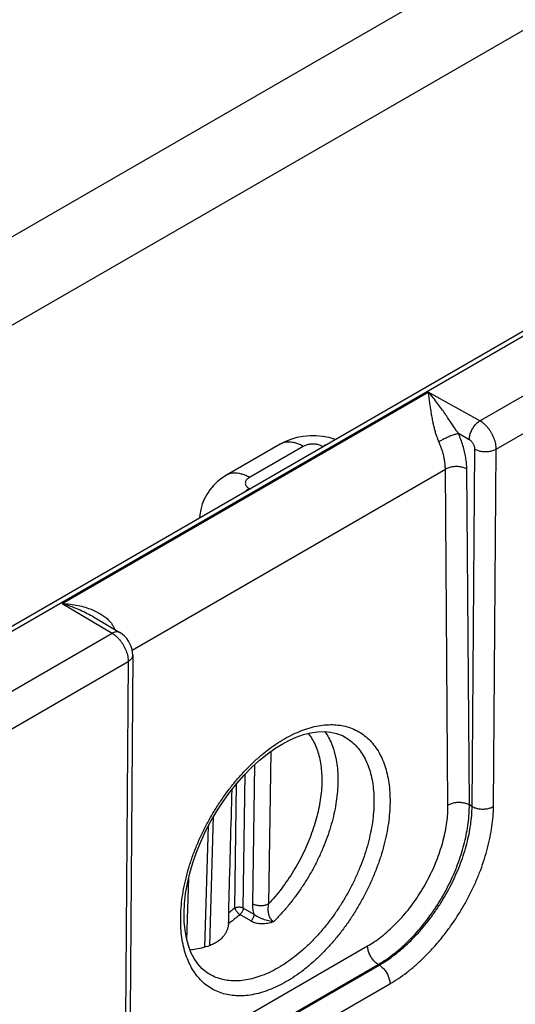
# Model space of a CAD drawing. Header units: inches. Extents: x 0 to 34, y 0 to 22.
# Tile 18 of 83: x 7.986 to 8.635, y 14.568 to 15.856. Entities that reach past the tile are written whole.
import ezdxf

# ---------------------------------------------------------------- set-up
doc = ezdxf.new("R2010")
doc.units = ezdxf.units.IN
doc.header["$LTSCALE"] = 1.87
doc.header["$MEASUREMENT"] = 0
doc.layers.get('0').update_dxf_attribs({"linetype": 'CONTINUOUS'})

msp = doc.modelspace()

# ---------------------------------------------------------------- linework, layer by layer
at = {"color": 7, "linetype": 'CONTINUOUS'}
for p, q in [((5.9922, 13.9169), (11.2179, 16.9342)), ((6.0017, 13.9159), (11.2274, 16.9332)), ((5.4916, 14.1377), (9.574, 16.4947)), ((5.592, 14.0797), (9.574, 16.3788)), ((8.5883, 15.331), (8.7646, 15.4328)), ((8.6096, 15.2941), (8.7857, 15.3958)), ((8.0418, 15.0921), (8.5207, 15.3686)), ((8.5883, 15.331), (8.5207, 15.3686)), ((8.5744, 15.3063), (8.5602, 15.3143)), ((8.327, 15.3005), (8.2566, 15.2598)), ((8.357, 15.2975), (8.2866, 15.2569)), ((8.3829, 15.2973), (8.3825, 15.2975)), ((8.578, 14.8264), (8.5816, 15.2941)), ((8.606, 14.8264), (8.6096, 15.2941)), ((8.1332, 15.0311), (8.5431, 15.2677)), ((8.5464, 14.8281), (8.5431, 15.2677)), ((8.5745, 14.8284), (8.5711, 15.268)), ((8.2866, 15.2422), (8.287, 15.2419)), ((8.0418, 15.0921), (8.107, 15.0531)), ((8.0828, 15.0745), (8.1173, 15.0539)), ((7.9307, 14.9513), (8.107, 15.0531)), ((8.134, 15.0242), (8.1305, 14.5566)), ((7.952, 14.9144), (8.1281, 15.0161)), ((8.1281, 15.0161), (8.1246, 14.5484)), ((8.4106, 14.9178), (8.4107, 14.9178)), ((8.3147, 14.8983), (8.3117, 14.6988)), ((8.2932, 14.8808), (8.2905, 14.699)), ((8.2786, 14.6935), (8.2813, 14.869)), ((8.2675, 14.6936), (8.2699, 14.8564)), ((8.578, 14.8264), (8.5745, 14.8284)), ((8.2348, 14.6446), (8.2399, 14.8135)), ((8.2283, 14.6424), (8.2331, 14.8011)), ((8.2047, 14.652), (8.2072, 14.7326)), ((8.2927, 14.6851), (8.2786, 14.6935)), ((8.2884, 14.6766), (8.2743, 14.685)), ((8.2287, 14.5211), (8.4413, 14.6439)), ((8.2426, 14.4969), (8.4552, 14.6197)), ((8.2439, 14.4961), (8.4566, 14.6189)), ((8.4566, 14.6189), (8.4552, 14.6197)), ((8.2336, 14.6073), (8.2336, 14.6073)), ((8.2578, 14.4716), (8.4705, 14.5944))]:
    msp.add_line(p, q, dxfattribs=at)
for points in [[(8.3991, 15.3066), (8.3989, 15.3067), (8.3909, 15.3091), (8.3825, 15.3107), (8.3741, 15.3115), (8.3656, 15.3115), (8.3572, 15.3107), (8.3488, 15.3091), (8.3407, 15.3067), (8.333, 15.3036), (8.327, 15.3005)], [(8.2566, 15.2598), (8.2507, 15.2561), (8.2448, 15.2514), (8.2395, 15.2462), (8.2348, 15.2406), (8.2308, 15.2346), (8.2275, 15.2283), (8.2249, 15.2218), (8.223, 15.215), (8.2218, 15.2081), (8.2215, 15.2041)], [(8.134, 15.0242), (8.1338, 15.0278), (8.1331, 15.0318), (8.1319, 15.0356), (8.1304, 15.0393), (8.1284, 15.0429), (8.1261, 15.0462), (8.1234, 15.0492), (8.1204, 15.0518), (8.1173, 15.0539)], [(8.3294, 14.9079), (8.3383, 14.9127), (8.348, 14.917), (8.3575, 14.9204), (8.3668, 14.9228), (8.3758, 14.9241), (8.3845, 14.9245), (8.3928, 14.9238), (8.4008, 14.922), (8.4083, 14.9191), (8.4107, 14.9178)], [(8.2336, 14.6073), (8.2312, 14.6089), (8.2248, 14.6141), (8.2191, 14.6204), (8.2142, 14.6275), (8.2101, 14.6355), (8.2068, 14.6444), (8.2042, 14.654), (8.2024, 14.6645), (8.2013, 14.6756), (8.2011, 14.6873), (8.2017, 14.6996), (8.2032, 14.7124), (8.2055, 14.7257), (8.2087, 14.7392), (8.2127, 14.7528), (8.2175, 14.7666), (8.223, 14.7803), (8.2294, 14.794), (8.2363, 14.8073), (8.244, 14.8204), (8.2522, 14.833), (8.2609, 14.8451), (8.2701, 14.8566), (8.2797, 14.8674), (8.2895, 14.8774), (8.2996, 14.8865), (8.3098, 14.8948), (8.32, 14.9021), (8.3294, 14.9079)]]:
    msp.add_lwpolyline(points, dxfattribs=at)
for points, knots in [([(8.5602, 15.3143), (8.5592, 15.3157), (8.5572, 15.3186), (8.554, 15.3233), (8.5505, 15.3285), (8.5467, 15.3342), (8.5426, 15.3403), (8.538, 15.3469), (8.5328, 15.3539), (8.5271, 15.3612), (8.523, 15.3662), (8.5207, 15.3686)], [0, 0, 0, 0, 0.075739, 0.159998, 0.252783, 0.354199, 0.464446, 0.583801, 0.712594, 0.851191, 1, 1, 1, 1]), ([(8.5345, 15.3037), (8.534, 15.3049), (8.5329, 15.3076), (8.5314, 15.3119), (8.5299, 15.3166), (8.5286, 15.3219), (8.5272, 15.3277), (8.526, 15.3341), (8.5248, 15.3408), (8.5237, 15.3479), (8.5227, 15.355), (8.5217, 15.3619), (8.5211, 15.3665), (8.5207, 15.3686)], [0, 0, 0, 0, 0.061848, 0.129437, 0.203824, 0.285687, 0.37535, 0.472574, 0.576345, 0.684624, 0.79423, 0.900879, 1, 1, 1, 1]), ([(8.5744, 15.3063), (8.5744, 15.3071), (8.5745, 15.3088), (8.5749, 15.3113), (8.5756, 15.3139), (8.5766, 15.3165), (8.5778, 15.3191), (8.5792, 15.3216), (8.5807, 15.3239), (8.5825, 15.3261), (8.5843, 15.328), (8.5862, 15.3296), (8.5876, 15.3306), (8.5883, 15.331)], [0, 0, 0, 0, 0.082198, 0.169534, 0.261113, 0.355836, 0.452466, 0.549687, 0.646158, 0.740569, 0.831696, 0.918462, 1, 1, 1, 1]), ([(8.6096, 15.2941), (8.6096, 15.2952), (8.6095, 15.2975), (8.609, 15.3009), (8.6081, 15.3045), (8.6069, 15.3081), (8.6053, 15.3116), (8.6035, 15.3151), (8.6014, 15.3184), (8.5991, 15.3215), (8.5966, 15.3244), (8.5939, 15.327), (8.5912, 15.3292), (8.5893, 15.3304), (8.5883, 15.331)], [0, 0, 0, 0, 0.074551, 0.153451, 0.236133, 0.321845, 0.409684, 0.498632, 0.587649, 0.675706, 0.761827, 0.84509, 0.924692, 1, 1, 1, 1]), ([(8.5602, 15.3143), (8.5596, 15.3141), (8.5583, 15.3138), (8.5562, 15.3133), (8.554, 15.3125), (8.5516, 15.3117), (8.549, 15.3107), (8.5465, 15.3097), (8.5439, 15.3085), (8.5414, 15.3073), (8.539, 15.3061), (8.5367, 15.3049), (8.5352, 15.3041), (8.5345, 15.3037)], [0, 0, 0, 0, 0.067285, 0.144364, 0.229826, 0.322056, 0.419285, 0.519633, 0.621152, 0.72187, 0.819831, 0.913138, 1, 1, 1, 1]), ([(8.5711, 15.268), (8.5711, 15.2704), (8.5708, 15.2754), (8.5698, 15.283), (8.5683, 15.2907), (8.5661, 15.2986), (8.5635, 15.3065), (8.5613, 15.3117), (8.5602, 15.3143)], [0, 0, 0, 0, 0.152219, 0.311482, 0.477021, 0.647823, 0.822619, 1, 1, 1, 1]), ([(8.5816, 15.2941), (8.5816, 15.2945), (8.5815, 15.2954), (8.5813, 15.2968), (8.5808, 15.2983), (8.5803, 15.2997), (8.5795, 15.3011), (8.5787, 15.3024), (8.5777, 15.3036), (8.5767, 15.3047), (8.5756, 15.3056), (8.5748, 15.3061), (8.5744, 15.3063)], [0, 0, 0, 0, 0.089074, 0.185092, 0.286421, 0.391205, 0.497971, 0.604876, 0.710137, 0.812419, 0.909675, 1, 1, 1, 1]), ([(8.357, 15.2975), (8.3555, 15.2984), (8.3525, 15.3), (8.3478, 15.3018), (8.3433, 15.3029), (8.3389, 15.3034), (8.3347, 15.3032), (8.3308, 15.3023), (8.3283, 15.3012), (8.3271, 15.3005), (8.327, 15.3005)], [0, 0, 0, 0, 0.167411, 0.32496, 0.472795, 0.611616, 0.742755, 0.868194, 0.990488, 1, 1, 1, 1]), ([(8.3825, 15.2975), (8.3819, 15.2979), (8.3805, 15.2985), (8.3784, 15.2993), (8.376, 15.2999), (8.3736, 15.3003), (8.371, 15.3006), (8.3685, 15.3006), (8.3659, 15.3003), (8.3635, 15.2999), (8.3611, 15.2993), (8.359, 15.2985), (8.3577, 15.2979), (8.357, 15.2975)], [0, 0, 0, 0, 0.081402, 0.16856, 0.260118, 0.354692, 0.451256, 0.548537, 0.645126, 0.739725, 0.831339, 0.91856, 1, 1, 1, 1]), ([(8.3825, 15.2975), (8.384, 15.2984), (8.3859, 15.2994), (8.3878, 15.3002), (8.3882, 15.3003)], [0, 0, 0, 0, 0.832593, 1, 1, 1, 1]), ([(8.5431, 15.2677), (8.543, 15.2696), (8.5428, 15.2735), (8.5421, 15.2793), (8.5409, 15.2854), (8.5392, 15.2915), (8.5371, 15.2976), (8.5354, 15.3017), (8.5345, 15.3037)], [0, 0, 0, 0, 0.152512, 0.311641, 0.476781, 0.647157, 0.82189, 1, 1, 1, 1]), ([(8.5816, 15.2941), (8.5823, 15.2937), (8.5838, 15.293), (8.5862, 15.2921), (8.5887, 15.2914), (8.5915, 15.291), (8.5942, 15.2907), (8.5971, 15.2907), (8.5998, 15.291), (8.6025, 15.2914), (8.6051, 15.2921), (8.6075, 15.293), (8.6089, 15.2937), (8.6096, 15.2941)], [0, 0, 0, 0, 0.082817, 0.170488, 0.262155, 0.35677, 0.453153, 0.550055, 0.646201, 0.74035, 0.831345, 0.918166, 1, 1, 1, 1]), ([(8.5711, 15.268), (8.5704, 15.2684), (8.5689, 15.2691), (8.5665, 15.2699), (8.5639, 15.2706), (8.5612, 15.271), (8.5584, 15.2712), (8.5556, 15.2711), (8.5528, 15.2709), (8.5501, 15.2704), (8.5476, 15.2697), (8.5452, 15.2688), (8.5437, 15.2681), (8.5431, 15.2677)], [0, 0, 0, 0, 0.082314, 0.169631, 0.261085, 0.355615, 0.452026, 0.549046, 0.645378, 0.739753, 0.830983, 0.918015, 1, 1, 1, 1]), ([(8.2866, 15.2569), (8.2851, 15.2577), (8.2821, 15.2593), (8.2774, 15.2611), (8.2729, 15.2623), (8.2685, 15.2627), (8.2643, 15.2625), (8.2604, 15.2616), (8.2579, 15.2606), (8.2567, 15.2599), (8.2566, 15.2598)], [0, 0, 0, 0, 0.167393, 0.324926, 0.472744, 0.61155, 0.742674, 0.8681, 0.990381, 1, 1, 1, 1]), ([(8.2866, 15.2569), (8.286, 15.2565), (8.285, 15.2558), (8.2836, 15.2546), (8.2825, 15.2532), (8.2817, 15.2518), (8.2813, 15.2503), (8.2813, 15.2487), (8.2817, 15.2472), (8.2825, 15.2458), (8.2836, 15.2444), (8.285, 15.2432), (8.286, 15.2425), (8.2866, 15.2422)], [0, 0, 0, 0, 0.106057, 0.204875, 0.296072, 0.380565, 0.460645, 0.539188, 0.61928, 0.703782, 0.795018, 0.893896, 1, 1, 1, 1]), ([(8.2866, 15.2422), (8.285, 15.2412), (8.2831, 15.24), (8.2812, 15.2387), (8.2809, 15.2384)], [0, 0, 0, 0, 0.816708, 1, 1, 1, 1]), ([(8.0418, 15.0921), (8.0453, 15.0919), (8.0523, 15.0913), (8.0624, 15.0896), (8.0718, 15.0872), (8.0802, 15.0843), (8.0874, 15.081), (8.0936, 15.0775), (8.0987, 15.0738), (8.1028, 15.07), (8.106, 15.0663), (8.1085, 15.0625), (8.1098, 15.06), (8.1103, 15.0587)], [0, 0, 0, 0, 0.13371, 0.263335, 0.38508, 0.496347, 0.59613, 0.684584, 0.762645, 0.831666, 0.893181, 0.948746, 1, 1, 1, 1]), ([(8.0418, 15.0921), (8.046, 15.0908), (8.0539, 15.0882), (8.0648, 15.0838), (8.0743, 15.0793), (8.0801, 15.0761), (8.0828, 15.0745), (8.0829, 15.0745)], [0, 0, 0, 0, 0.293769, 0.555545, 0.78908, 0.997404, 1, 1, 1, 1]), ([(8.1173, 15.0539), (8.117, 15.0541), (8.1162, 15.0545), (8.1148, 15.0549), (8.1129, 15.055), (8.111, 15.0547), (8.109, 15.0541), (8.1077, 15.0535), (8.107, 15.0531)], [0, 0, 0, 0, 0.087461, 0.246451, 0.414092, 0.594311, 0.789374, 1, 1, 1, 1]), ([(8.107, 15.0531), (8.108, 15.0525), (8.1099, 15.0513), (8.1126, 15.049), (8.1152, 15.0465), (8.1177, 15.0436), (8.12, 15.0404), (8.122, 15.0371), (8.1239, 15.0336), (8.1254, 15.03), (8.1266, 15.0265), (8.1275, 15.0229), (8.128, 15.0194), (8.1281, 15.0172), (8.1281, 15.0161)], [0, 0, 0, 0, 0.074989, 0.15436, 0.237475, 0.323523, 0.411576, 0.500646, 0.58969, 0.677658, 0.763515, 0.84634, 0.925365, 1, 1, 1, 1]), ([(8.134, 15.0242), (8.134, 15.0239), (8.1339, 15.0231), (8.1335, 15.0217), (8.1327, 15.0201), (8.1315, 15.0186), (8.1299, 15.0172), (8.1287, 15.0164), (8.1281, 15.0161)], [0, 0, 0, 0, 0.083142, 0.242928, 0.411299, 0.592282, 0.788244, 1, 1, 1, 1]), ([(8.3325, 14.9149), (8.3362, 14.917), (8.3436, 14.9209), (8.3548, 14.9258), (8.3659, 14.9296), (8.3768, 14.9321), (8.3875, 14.9334), (8.3977, 14.9336), (8.4076, 14.9325), (8.4169, 14.9302), (8.4257, 14.9266), (8.4338, 14.9219), (8.4412, 14.9161), (8.4479, 14.9092), (8.4538, 14.9012), (8.4589, 14.8922), (8.4631, 14.8823), (8.4664, 14.8715), (8.4688, 14.86), (8.4703, 14.8478), (8.4708, 14.8349), (8.4704, 14.8215), (8.4691, 14.8077), (8.4669, 14.7935), (8.4637, 14.7791), (8.4597, 14.7645), (8.4548, 14.7499), (8.4491, 14.7353), (8.4426, 14.7208), (8.4354, 14.7066), (8.4275, 14.6927), (8.4189, 14.6792), (8.4098, 14.6663), (8.4001, 14.654), (8.39, 14.6423), (8.3795, 14.6315), (8.3687, 14.6215), (8.3576, 14.6123), (8.3464, 14.6042), (8.3387, 14.5994), (8.3349, 14.5972)], [0, 0, 0, 0, 0.026131, 0.051176, 0.075084, 0.097895, 0.119679, 0.14054, 0.16063, 0.180137, 0.199286, 0.21832, 0.237492, 0.257047, 0.277202, 0.298143, 0.320015, 0.342921, 0.366924, 0.392053, 0.418301, 0.445637, 0.474003, 0.503321, 0.533496, 0.564418, 0.595966, 0.628009, 0.660409, 0.693023, 0.725707, 0.758313, 0.790696, 0.822713, 0.854226, 0.885105, 0.915225, 0.944479, 0.97278, 1, 1, 1, 1]), ([(8.3635, 14.922), (8.3641, 14.9212), (8.3665, 14.9181), (8.3702, 14.9123), (8.3741, 14.9041), (8.3772, 14.8952), (8.3795, 14.8855), (8.3809, 14.8752), (8.3816, 14.8642), (8.3814, 14.8528), (8.3804, 14.841), (8.3785, 14.8289), (8.3759, 14.8165), (8.3724, 14.8039), (8.3682, 14.7913), (8.3633, 14.7787), (8.3577, 14.7662), (8.3514, 14.754), (8.3445, 14.742), (8.337, 14.7304), (8.329, 14.7193), (8.3206, 14.7087), (8.3147, 14.702), (8.3117, 14.6988)], [0, 0, 0, 0, 0.012286, 0.047478, 0.084227, 0.122764, 0.163239, 0.205728, 0.250245, 0.296745, 0.345138, 0.395289, 0.44703, 0.500162, 0.554462, 0.609694, 0.66561, 0.721927, 0.77837, 0.834715, 0.890686, 0.945905, 1, 1, 1, 1]), ([(8.3854, 14.9244), (8.3872, 14.9219), (8.3905, 14.9165), (8.3946, 14.9076), (8.3979, 14.8979), (8.4004, 14.8875), (8.4019, 14.8763), (8.4026, 14.8646), (8.4024, 14.8523), (8.4013, 14.8396), (8.3994, 14.8265), (8.3966, 14.8131), (8.3929, 14.7996), (8.3884, 14.786), (8.3832, 14.7724), (8.3772, 14.759), (8.3705, 14.7457), (8.3631, 14.7328), (8.3551, 14.7202), (8.3466, 14.7081), (8.3376, 14.6966), (8.3282, 14.6858), (8.3216, 14.6789), (8.3182, 14.6756)], [0, 0, 0, 0, 0.033779, 0.069167, 0.106258, 0.145188, 0.186027, 0.228786, 0.273424, 0.319853, 0.36795, 0.417557, 0.468493, 0.52055, 0.573506, 0.627125, 0.681159, 0.735357, 0.789463, 0.843224, 0.896392, 0.948726, 1, 1, 1, 1]), ([(8.3349, 14.5972), (8.3312, 14.595), (8.3238, 14.5911), (8.3125, 14.5862), (8.3014, 14.5825), (8.2905, 14.5799), (8.2799, 14.5786), (8.2696, 14.5785), (8.2598, 14.5796), (8.2505, 14.5819), (8.2417, 14.5854), (8.2335, 14.5901), (8.2261, 14.5959), (8.2194, 14.6029), (8.2135, 14.6109), (8.2085, 14.6199), (8.2043, 14.6298), (8.201, 14.6405), (8.1986, 14.652), (8.1971, 14.6643), (8.1966, 14.6771), (8.1969, 14.6905), (8.1983, 14.7043), (8.2005, 14.7185), (8.2036, 14.7329), (8.2077, 14.7475), (8.2125, 14.7622), (8.2182, 14.7768), (8.2247, 14.7912), (8.232, 14.8055), (8.2399, 14.8193), (8.2485, 14.8328), (8.2576, 14.8457), (8.2673, 14.8581), (8.2774, 14.8697), (8.2879, 14.8806), (8.2987, 14.8906), (8.3097, 14.8997), (8.321, 14.9078), (8.3286, 14.9126), (8.3325, 14.9149)], [0, 0, 0, 0, 0.026132, 0.051176, 0.075084, 0.097895, 0.119679, 0.14054, 0.16063, 0.180138, 0.199286, 0.21832, 0.237493, 0.257047, 0.277202, 0.298144, 0.320015, 0.342921, 0.366925, 0.392054, 0.418302, 0.445638, 0.474003, 0.503322, 0.533497, 0.564419, 0.595967, 0.62801, 0.66041, 0.693024, 0.725708, 0.758313, 0.790697, 0.822714, 0.854226, 0.885106, 0.915225, 0.944479, 0.97278, 1, 1, 1, 1]), ([(8.4107, 14.9178), (8.413, 14.9165), (8.4177, 14.9135), (8.4243, 14.9079), (8.4305, 14.901), (8.4358, 14.8931), (8.4403, 14.8842), (8.444, 14.8745), (8.4467, 14.864), (8.4486, 14.8528), (8.4496, 14.8409), (8.4497, 14.8284), (8.4489, 14.8155), (8.4472, 14.8022), (8.4445, 14.7886), (8.4411, 14.7748), (8.4367, 14.761), (8.4316, 14.7471), (8.4257, 14.7333), (8.419, 14.7198), (8.4117, 14.7065), (8.4037, 14.6937), (8.3951, 14.6813), (8.3861, 14.6695), (8.3766, 14.6584), (8.3667, 14.648), (8.3564, 14.6384), (8.346, 14.6298), (8.3354, 14.622), (8.3281, 14.6174), (8.3245, 14.6153)], [0, 0, 0, 0, 0.021979, 0.046907, 0.072433, 0.098844, 0.126372, 0.155194, 0.185429, 0.217143, 0.250353, 0.285032, 0.32112, 0.358522, 0.397119, 0.436769, 0.477311, 0.518572, 0.560364, 0.602495, 0.644765, 0.686973, 0.728919, 0.770407, 0.811247, 0.851261, 0.890281, 0.92816, 0.964768, 1, 1, 1, 1]), ([(8.2596, 14.6871), (8.2604, 14.717), (8.2619, 14.771), (8.2634, 14.8249), (8.264, 14.8489)], [0, 0, 0, 0, 0.554649, 1, 1, 1, 1]), ([(8.5745, 14.8284), (8.5738, 14.8288), (8.5723, 14.8295), (8.5699, 14.8303), (8.5673, 14.8309), (8.5646, 14.8314), (8.5618, 14.8316), (8.559, 14.8315), (8.5562, 14.8313), (8.5535, 14.8308), (8.5509, 14.8301), (8.5486, 14.8292), (8.5471, 14.8285), (8.5464, 14.8281)], [0, 0, 0, 0, 0.082314, 0.169631, 0.261085, 0.355615, 0.452026, 0.549046, 0.645378, 0.739753, 0.830983, 0.918015, 1, 1, 1, 1]), ([(8.4413, 14.6439), (8.4444, 14.6457), (8.4507, 14.6496), (8.4598, 14.6563), (8.4688, 14.6639), (8.4776, 14.6722), (8.4862, 14.6812), (8.4943, 14.6909), (8.5021, 14.7012), (8.5094, 14.712), (8.5161, 14.7231), (8.5223, 14.7347), (8.5279, 14.7464), (8.5328, 14.7583), (8.537, 14.7703), (8.5404, 14.7823), (8.5432, 14.7941), (8.5451, 14.8057), (8.5462, 14.817), (8.5464, 14.8245), (8.5464, 14.8281)], [0, 0, 0, 0, 0.049165, 0.100538, 0.153857, 0.20882, 0.265155, 0.322659, 0.38107, 0.440082, 0.499401, 0.558736, 0.617799, 0.676293, 0.733909, 0.790385, 0.845518, 0.899031, 0.950614, 1, 1, 1, 1]), ([(8.4552, 14.6197), (8.4586, 14.6216), (8.4653, 14.6259), (8.4751, 14.633), (8.4848, 14.641), (8.4943, 14.6498), (8.5035, 14.6593), (8.5124, 14.6695), (8.5208, 14.6804), (8.5288, 14.6917), (8.5364, 14.7035), (8.5433, 14.7157), (8.5497, 14.7281), (8.5554, 14.7408), (8.5604, 14.7536), (8.5647, 14.7665), (8.5683, 14.7793), (8.571, 14.7919), (8.573, 14.8044), (8.5742, 14.8165), (8.5745, 14.8245), (8.5745, 14.8284)], [0, 0, 0, 0, 0.046814, 0.095423, 0.145686, 0.197445, 0.250513, 0.304671, 0.35969, 0.415336, 0.471368, 0.52754, 0.583603, 0.639309, 0.694415, 0.748682, 0.80188, 0.853788, 0.904215, 0.953, 1, 1, 1, 1]), ([(8.4566, 14.6189), (8.46, 14.6208), (8.4667, 14.625), (8.4766, 14.6322), (8.4864, 14.6401), (8.4959, 14.6489), (8.5052, 14.6583), (8.5142, 14.6685), (8.5228, 14.6792), (8.5309, 14.6905), (8.5385, 14.7023), (8.5456, 14.7144), (8.5521, 14.7268), (8.5579, 14.7394), (8.5631, 14.7521), (8.5675, 14.7648), (8.5712, 14.7776), (8.5741, 14.7901), (8.5763, 14.8025), (8.5776, 14.8145), (8.5779, 14.8225), (8.578, 14.8264)], [0, 0, 0, 0, 0.046961, 0.095727, 0.146152, 0.198067, 0.251276, 0.30556, 0.360686, 0.416418, 0.472509, 0.528712, 0.584777, 0.640455, 0.695499, 0.74967, 0.802736, 0.854483, 0.904716, 0.953269, 1, 1, 1, 1]), ([(8.4705, 14.5944), (8.4742, 14.5965), (8.4818, 14.6013), (8.4928, 14.6092), (8.5037, 14.6181), (8.5143, 14.6279), (8.5247, 14.6385), (8.5347, 14.6499), (8.5443, 14.6619), (8.5534, 14.6745), (8.5619, 14.6877), (8.5698, 14.7012), (8.5771, 14.7151), (8.5836, 14.7292), (8.5894, 14.7434), (8.5943, 14.7577), (8.5985, 14.7719), (8.6017, 14.786), (8.6041, 14.7998), (8.6056, 14.8132), (8.606, 14.822), (8.606, 14.8264)], [0, 0, 0, 0, 0.046664, 0.095327, 0.145761, 0.197701, 0.250912, 0.305222, 0.360417, 0.416238, 0.472423, 0.52872, 0.584876, 0.640639, 0.695749, 0.749947, 0.803022, 0.854806, 0.905066, 0.953539, 1, 1, 1, 1]), ([(8.578, 14.8264), (8.5787, 14.826), (8.5802, 14.8252), (8.5826, 14.8244), (8.5851, 14.8237), (8.5878, 14.8232), (8.5906, 14.823), (8.5934, 14.823), (8.5962, 14.8232), (8.5989, 14.8237), (8.6015, 14.8244), (8.6039, 14.8252), (8.6053, 14.826), (8.606, 14.8264)], [0, 0, 0, 0, 0.082817, 0.170487, 0.262153, 0.356767, 0.45315, 0.550052, 0.646198, 0.740348, 0.831343, 0.918165, 1, 1, 1, 1]), ([(8.2675, 14.6936), (8.2666, 14.6929), (8.2649, 14.6914), (8.2623, 14.6892), (8.2605, 14.6878), (8.2596, 14.6871)], [0, 0, 0, 0, 0.336237, 0.669576, 1, 1, 1, 1]), ([(8.2596, 14.6764), (8.2596, 14.6765), (8.2596, 14.6772), (8.2596, 14.6785), (8.2596, 14.6802), (8.2596, 14.6819), (8.2596, 14.6834), (8.2596, 14.6848), (8.2596, 14.686), (8.2596, 14.6868), (8.2596, 14.6871)], [0, 0, 0, 0, 0.025908, 0.195774, 0.361039, 0.51707, 0.66056, 0.789427, 0.9028, 1, 1, 1, 1]), ([(8.2675, 14.6936), (8.2678, 14.6938), (8.2686, 14.6941), (8.2697, 14.6945), (8.271, 14.6948), (8.2724, 14.6949), (8.2737, 14.6949), (8.2751, 14.6947), (8.2764, 14.6945), (8.2776, 14.6941), (8.2783, 14.6937), (8.2786, 14.6935)], [0, 0, 0, 0, 0.099342, 0.206294, 0.319797, 0.437691, 0.557061, 0.67512, 0.789588, 0.898437, 1, 1, 1, 1]), ([(8.2675, 14.6936), (8.2676, 14.6933), (8.2678, 14.6926), (8.2683, 14.6916), (8.2689, 14.6905), (8.2696, 14.6894), (8.2705, 14.6883), (8.2714, 14.6874), (8.2723, 14.6864), (8.2733, 14.6857), (8.274, 14.6852), (8.2743, 14.685)], [0, 0, 0, 0, 0.092222, 0.194931, 0.306131, 0.423344, 0.543795, 0.664554, 0.782676, 0.895342, 1, 1, 1, 1]), ([(8.2786, 14.6935), (8.2786, 14.6931), (8.2786, 14.6924), (8.2783, 14.6912), (8.2779, 14.6901), (8.2774, 14.6889), (8.2767, 14.6878), (8.276, 14.6868), (8.2752, 14.6858), (8.2746, 14.6853), (8.2743, 14.685)], [0, 0, 0, 0, 0.112509, 0.232575, 0.358615, 0.488884, 0.621252, 0.752143, 0.878741, 1, 1, 1, 1]), ([(8.2905, 14.699), (8.2905, 14.6978), (8.2905, 14.6955), (8.291, 14.6921), (8.2917, 14.6886), (8.2924, 14.6862), (8.2927, 14.6851)], [0, 0, 0, 0, 0.239267, 0.488129, 0.743029, 1, 1, 1, 1]), ([(8.3117, 14.6988), (8.3111, 14.6984), (8.3099, 14.6979), (8.3079, 14.6972), (8.3057, 14.6967), (8.3034, 14.6964), (8.3011, 14.6963), (8.2988, 14.6965), (8.2965, 14.6968), (8.2943, 14.6973), (8.2923, 14.698), (8.2911, 14.6986), (8.2905, 14.699)], [0, 0, 0, 0, 0.089988, 0.186206, 0.287457, 0.39225, 0.498909, 0.605665, 0.710745, 0.812457, 0.909287, 1, 1, 1, 1]), ([(8.3117, 14.6988), (8.3114, 14.6978), (8.3111, 14.6958), (8.3108, 14.6928), (8.3109, 14.69), (8.3112, 14.6874), (8.3118, 14.685), (8.3125, 14.6828), (8.3135, 14.6809), (8.3145, 14.6792), (8.3156, 14.6778), (8.3169, 14.6766), (8.3178, 14.6759), (8.3182, 14.6756)], [0, 0, 0, 0, 0.121106, 0.237206, 0.347212, 0.450521, 0.547095, 0.637081, 0.720689, 0.798265, 0.870278, 0.937299, 1, 1, 1, 1]), ([(8.2743, 14.685), (8.2727, 14.6836), (8.2694, 14.6809), (8.2645, 14.6769), (8.2611, 14.6744), (8.2594, 14.6732)], [0, 0, 0, 0, 0.338638, 0.672054, 1, 1, 1, 1]), ([(8.2594, 14.6732), (8.2595, 14.6738), (8.2595, 14.6748), (8.2596, 14.6759), (8.2596, 14.6764)], [0, 0, 0, 0, 0.529196, 1, 1, 1, 1]), ([(8.2927, 14.6851), (8.2927, 14.6847), (8.2926, 14.684), (8.2924, 14.6828), (8.292, 14.6817), (8.2915, 14.6805), (8.2908, 14.6794), (8.2901, 14.6783), (8.2893, 14.6774), (8.2887, 14.6768), (8.2884, 14.6766)], [0, 0, 0, 0, 0.111789, 0.231369, 0.357062, 0.48681, 0.618329, 0.749239, 0.877191, 1, 1, 1, 1]), ([(8.3182, 14.6756), (8.317, 14.6752), (8.3145, 14.6743), (8.3107, 14.6734), (8.307, 14.6729), (8.3034, 14.6728), (8.2999, 14.6729), (8.2967, 14.6734), (8.2936, 14.6742), (8.2909, 14.6752), (8.2892, 14.6761), (8.2884, 14.6766)], [0, 0, 0, 0, 0.130617, 0.25705, 0.378881, 0.495746, 0.607871, 0.714683, 0.815656, 0.910831, 1, 1, 1, 1]), ([(8.3182, 14.6756), (8.3172, 14.6757), (8.315, 14.676), (8.3117, 14.6767), (8.3082, 14.6777), (8.3046, 14.6788), (8.3011, 14.6802), (8.2979, 14.6817), (8.2951, 14.6833), (8.2935, 14.6845), (8.2927, 14.6851)], [0, 0, 0, 0, 0.112449, 0.238466, 0.372533, 0.509232, 0.648841, 0.782207, 0.898563, 1, 1, 1, 1]), ([(8.2594, 14.6732), (8.2592, 14.6718), (8.2588, 14.669), (8.2575, 14.665), (8.2558, 14.6612), (8.2543, 14.6588), (8.2535, 14.6577)], [0, 0, 0, 0, 0.255064, 0.505845, 0.753677, 1, 1, 1, 1]), ([(8.2535, 14.6577), (8.2525, 14.6564), (8.2503, 14.6537), (8.2463, 14.6503), (8.2418, 14.6474), (8.2385, 14.6459), (8.2368, 14.6452)], [0, 0, 0, 0, 0.240913, 0.485515, 0.737392, 1, 1, 1, 1]), ([(8.2368, 14.6452), (8.2334, 14.6439), (8.2268, 14.6417), (8.2175, 14.6395), (8.2116, 14.6387), (8.209, 14.6384)], [0, 0, 0, 0, 0.375397, 0.732559, 1, 1, 1, 1]), ([(8.4552, 14.6197), (8.4545, 14.6201), (8.4532, 14.621), (8.4512, 14.6226), (8.4494, 14.6245), (8.4477, 14.6266), (8.4461, 14.6289), (8.4447, 14.6314), (8.4435, 14.6339), (8.4426, 14.6364), (8.4419, 14.639), (8.4414, 14.6415), (8.4413, 14.6431), (8.4413, 14.6439)], [0, 0, 0, 0, 0.082493, 0.169888, 0.261334, 0.355792, 0.452091, 0.548985, 0.645204, 0.739507, 0.830728, 0.917837, 1, 1, 1, 1]), ([(8.3245, 14.6153), (8.321, 14.6133), (8.314, 14.6096), (8.3033, 14.605), (8.2928, 14.6016), (8.2825, 14.5992), (8.2725, 14.5981), (8.2628, 14.5982), (8.2535, 14.5994), (8.2448, 14.6018), (8.2382, 14.6047), (8.2346, 14.6067), (8.2336, 14.6073)], [0, 0, 0, 0, 0.12676, 0.247929, 0.363505, 0.473662, 0.578766, 0.679394, 0.776342, 0.870609, 0.963359, 1, 1, 1, 1]), ([(8.4566, 14.6189), (8.4573, 14.6185), (8.4587, 14.6175), (8.4606, 14.6159), (8.4625, 14.6139), (8.4642, 14.6118), (8.4658, 14.6095), (8.4672, 14.607), (8.4684, 14.6045), (8.4693, 14.6019), (8.47, 14.5993), (8.4704, 14.5968), (8.4705, 14.5952), (8.4705, 14.5944)], [0, 0, 0, 0, 0.082641, 0.170237, 0.261915, 0.356605, 0.453103, 0.550131, 0.64639, 0.740611, 0.83161, 0.91835, 1, 1, 1, 1])]:
    msp.add_open_spline(points, degree=3, knots=knots, dxfattribs=at)
for points in [[(8.1098, 15.0584), (8.1099, 15.0585), (8.1101, 15.0586), (8.1103, 15.0587)], [(8.1103, 15.0587), (8.1104, 15.0585), (8.1105, 15.0582), (8.1106, 15.0579)]]:
    msp.add_open_spline(points, degree=3, dxfattribs=at)

doc.saveas('drawing.dxf')
